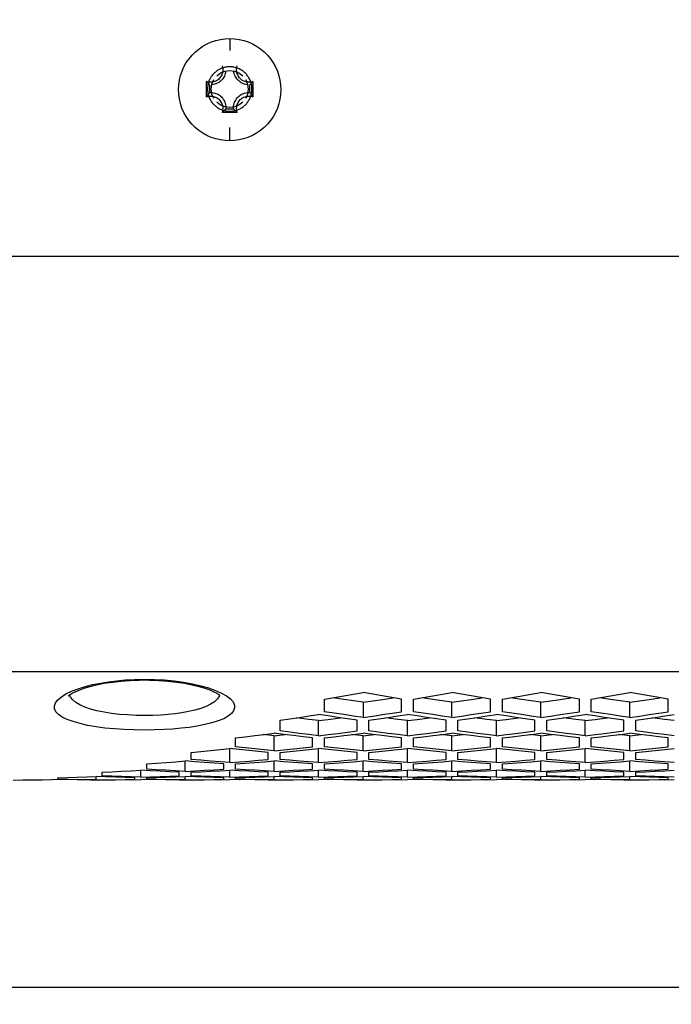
# Model space of a CAD drawing. Extents: x 0 to 420, y 0 to 297.
# Tile 53 of 75: x 281 to 290, y 209 to 222. Entities that reach past the tile are written whole.
import ezdxf

# ---------------------------------------------------------------- set-up
doc = ezdxf.new("R2010")
doc.units = 0
doc.header["$LTSCALE"] = 23.1
doc.layers.get('0').update_dxf_attribs({"linetype": 'CONTINUOUS'})
doc.layers.add('AXES', color=7, linetype='CONTINUOUS')
doc.layers.add('DIM_PILOTEES', color=7, linetype='CONTINUOUS')
doc.dimstyles.get("Standard").update_dxf_attribs({"dimtxt": 2.5, "dimasz": 2.5, "dimexe": 1.25, "dimexo": 0.625, "dimtad": 1, "dimcen": 2.5, "dimazin": 3, "dimtfac": 1, "dimtmove": 0, "dimatfit": 3})

# ---------------------------------------------------------------- blocks, each defined once
blk = doc.blocks.new('_FILLED')
at = {"color": 0, "linetype": 'BYBLOCK'}
blk.add_solid([(0, 0), (-1, 0.1429), (-1, -0.1429)], dxfattribs=at)
blk = doc.blocks.new('*D5')
at = {"layer": 'DIM_PILOTEES', "color": 2, "linetype": 'CONTINUOUS'}
for p, q in [((190.124, 209.109), (190.124, 278.743)), ((390.124, 209.109), (390.124, 278.743)), ((190.124, 276.743), (290.124, 276.743)), ((390.124, 276.743), (290.124, 276.743))]:
    blk.add_line(p, q, dxfattribs=at)
at = {"layer": 'DIM_PILOTEES', "color": 2, "linetype": 'CONTINUOUS', "xscale": 3.5, "yscale": 3.5, "zscale": 3.5, "rotation": 180}
blk.add_blockref('_FILLED', (190.124, 276.743), dxfattribs=at)
at = {"layer": 'DIM_PILOTEES', "color": 2, "linetype": 'CONTINUOUS', "xscale": 3.5, "yscale": 3.5, "zscale": 3.5}
blk.add_blockref('_FILLED', (390.124, 276.743), dxfattribs=at)

msp = doc.modelspace()

# ---------------------------------------------------------------- linework, layer by layer
at = {"color": 7, "linetype": 'CONTINUOUS'}
for p, q in [((284.114, 222.144), (284.114, 221.981)), ((283.801, 221.358), (283.801, 221.562)), ((283.843, 221.518), (283.843, 221.415)), ((284.33, 221.588), (284.355, 221.529)), ((284.355, 221.529), (284.364, 221.461)), ((284.386, 221.415), (284.386, 221.518)), ((284.428, 221.562), (284.428, 221.358)), ((283.874, 221.394), (283.864, 221.461)), ((283.899, 221.335), (283.874, 221.394)), ((284.217, 221.146), (284.012, 221.146)), ((284.063, 221.196), (284.166, 221.196)), ((284.114, 220.762), (284.114, 220.94)), ((281.904, 213.297), (281.981, 213.334)), ((283.923, 213.344), (284.004, 213.308)), ((283.975, 213.284), (283.97, 213.264)), ((285.394, 213.058), (285.394, 213.227)), ((285.654, 213.224), (285.51, 213.247)), ((285.914, 213.185), (285.914, 212.978)), ((286.434, 213.058), (286.434, 213.227)), ((286.594, 213.058), (286.594, 213.227)), ((286.854, 213.224), (286.71, 213.247)), ((287.114, 212.978), (287.114, 213.185)), ((287.634, 213.058), (287.634, 213.227)), ((287.794, 213.058), (287.794, 213.227)), ((288.054, 213.224), (287.91, 213.247)), ((288.314, 212.978), (288.314, 213.185)), ((288.834, 213.058), (288.834, 213.227)), ((288.994, 213.058), (288.994, 213.227)), ((289.254, 213.224), (289.11, 213.247)), ((289.514, 212.978), (289.514, 213.185)), ((290.034, 213.058), (290.034, 213.227)), ((284.794, 212.8), (284.794, 212.943)), ((285.314, 212.733), (285.314, 212.938)), ((285.834, 212.8), (285.834, 212.943)), ((285.994, 212.8), (285.994, 212.943)), ((286.514, 212.733), (286.514, 212.938)), ((287.034, 212.8), (287.034, 212.943)), ((287.194, 212.8), (287.194, 212.943)), ((287.714, 212.733), (287.714, 212.938)), ((288.234, 212.8), (288.234, 212.943)), ((288.394, 212.8), (288.394, 212.943)), ((288.914, 212.733), (288.914, 212.938)), ((289.434, 212.8), (289.434, 212.943)), ((289.594, 212.8), (289.594, 212.943)), ((284.714, 212.734), (284.564, 212.749)), ((284.714, 212.734), (284.865, 212.749)), ((285.314, 212.733), (285.184, 212.749)), ((285.314, 212.733), (285.445, 212.749)), ((285.914, 212.734), (285.764, 212.749)), ((285.914, 212.734), (286.065, 212.749)), ((286.514, 212.733), (286.384, 212.749)), ((286.514, 212.733), (286.645, 212.749)), ((287.114, 212.734), (286.964, 212.749)), ((287.114, 212.734), (287.265, 212.749)), ((287.714, 212.733), (287.584, 212.749)), ((287.714, 212.733), (287.845, 212.749)), ((288.314, 212.734), (288.164, 212.749)), ((288.314, 212.734), (288.465, 212.749)), ((288.914, 212.733), (288.784, 212.749)), ((288.914, 212.733), (289.045, 212.749)), ((289.514, 212.734), (289.364, 212.749)), ((289.514, 212.734), (289.665, 212.749)), ((290.114, 212.733), (289.984, 212.749)), ((284.194, 212.585), (284.194, 212.704)), ((284.714, 212.531), (284.714, 212.734)), ((285.234, 212.585), (285.234, 212.704)), ((285.394, 212.585), (285.394, 212.704)), ((285.914, 212.531), (285.914, 212.734)), ((286.434, 212.585), (286.434, 212.704)), ((286.594, 212.585), (286.594, 212.704)), ((287.114, 212.531), (287.114, 212.734)), ((287.634, 212.585), (287.634, 212.704)), ((287.794, 212.585), (287.794, 212.704)), ((288.314, 212.531), (288.314, 212.734)), ((288.834, 212.585), (288.834, 212.704)), ((288.994, 212.585), (288.994, 212.704)), ((289.514, 212.531), (289.514, 212.734)), ((290.034, 212.585), (290.034, 212.704)), ((283.594, 212.413), (283.594, 212.507)), ((284.114, 212.371), (284.114, 212.56)), ((284.244, 212.546), (284.114, 212.56)), ((284.714, 212.531), (284.584, 212.544)), ((284.634, 212.413), (284.634, 212.507)), ((284.714, 212.531), (284.845, 212.544)), ((284.794, 212.413), (284.794, 212.507)), ((285.185, 212.546), (285.314, 212.56)), ((285.314, 212.371), (285.314, 212.56)), ((285.444, 212.546), (285.314, 212.56)), ((285.914, 212.531), (285.784, 212.544)), ((285.834, 212.413), (285.834, 212.507)), ((285.914, 212.531), (286.045, 212.544)), ((285.994, 212.413), (285.994, 212.507)), ((286.385, 212.546), (286.514, 212.56)), ((286.514, 212.371), (286.514, 212.56)), ((286.644, 212.546), (286.514, 212.56)), ((287.114, 212.531), (286.984, 212.544)), ((287.034, 212.413), (287.034, 212.507)), ((287.114, 212.531), (287.245, 212.544)), ((287.194, 212.413), (287.194, 212.507)), ((287.585, 212.546), (287.714, 212.56)), ((287.714, 212.371), (287.714, 212.56)), ((287.844, 212.546), (287.714, 212.56)), ((288.314, 212.531), (288.184, 212.544)), ((288.234, 212.413), (288.234, 212.507)), ((288.314, 212.531), (288.445, 212.544)), ((288.394, 212.413), (288.394, 212.507)), ((288.785, 212.546), (288.914, 212.56)), ((288.914, 212.371), (288.914, 212.56)), ((289.044, 212.546), (288.914, 212.56)), ((289.514, 212.531), (289.384, 212.544)), ((289.434, 212.413), (289.434, 212.507)), ((289.514, 212.531), (289.645, 212.544)), ((289.594, 212.413), (289.594, 212.507)), ((289.985, 212.546), (290.114, 212.56)), ((282.994, 212.282), (282.994, 212.353)), ((283.514, 212.252), (283.514, 212.393)), ((283.644, 212.383), (283.514, 212.393)), ((284.114, 212.371), (283.984, 212.381)), ((284.034, 212.282), (284.034, 212.353)), ((284.114, 212.371), (284.245, 212.381)), ((284.194, 212.282), (284.194, 212.353)), ((284.585, 212.383), (284.714, 212.393)), ((284.714, 212.252), (284.714, 212.393)), ((284.844, 212.383), (284.714, 212.393)), ((285.314, 212.371), (285.184, 212.381)), ((285.234, 212.282), (285.234, 212.353)), ((285.314, 212.371), (285.445, 212.381)), ((285.394, 212.282), (285.394, 212.353)), ((285.785, 212.383), (285.914, 212.393)), ((285.914, 212.252), (285.914, 212.393)), ((286.044, 212.383), (285.914, 212.393)), ((286.514, 212.371), (286.384, 212.381)), ((286.434, 212.282), (286.434, 212.353)), ((286.514, 212.371), (286.645, 212.381)), ((286.594, 212.282), (286.594, 212.353)), ((286.985, 212.383), (287.114, 212.393)), ((287.114, 212.252), (287.114, 212.393)), ((287.244, 212.383), (287.114, 212.393)), ((287.714, 212.371), (287.584, 212.381)), ((287.634, 212.282), (287.634, 212.353)), ((287.714, 212.371), (287.845, 212.381)), ((287.794, 212.282), (287.794, 212.353)), ((288.185, 212.383), (288.314, 212.393)), ((288.314, 212.252), (288.314, 212.393)), ((288.444, 212.383), (288.314, 212.393)), ((288.914, 212.371), (288.784, 212.381)), ((288.834, 212.282), (288.834, 212.353)), ((288.914, 212.371), (289.045, 212.381)), ((288.994, 212.282), (288.994, 212.353)), ((289.385, 212.383), (289.514, 212.393)), ((289.514, 212.252), (289.514, 212.393)), ((289.644, 212.383), (289.514, 212.393)), ((290.114, 212.371), (289.984, 212.381)), ((290.034, 212.282), (290.034, 212.353)), ((282.394, 212.193), (282.394, 212.24)), ((282.914, 212.175), (282.914, 212.268)), ((283.044, 212.261), (282.914, 212.268)), ((283.514, 212.252), (283.384, 212.26)), ((283.434, 212.193), (283.434, 212.24)), ((283.514, 212.252), (283.645, 212.26)), ((283.594, 212.193), (283.594, 212.24)), ((283.985, 212.261), (284.114, 212.268)), ((284.114, 212.175), (284.114, 212.268)), ((284.244, 212.261), (284.114, 212.268)), ((284.714, 212.252), (284.584, 212.26)), ((284.634, 212.193), (284.634, 212.24)), ((284.714, 212.252), (284.845, 212.26)), ((284.794, 212.193), (284.794, 212.24)), ((285.185, 212.261), (285.314, 212.268)), ((285.314, 212.175), (285.314, 212.268)), ((285.444, 212.261), (285.314, 212.268)), ((285.914, 212.252), (285.784, 212.26)), ((285.834, 212.193), (285.834, 212.24)), ((285.914, 212.252), (286.045, 212.26)), ((285.994, 212.193), (285.994, 212.24)), ((286.385, 212.261), (286.514, 212.268)), ((286.514, 212.175), (286.514, 212.268)), ((286.644, 212.261), (286.514, 212.268)), ((287.114, 212.252), (286.984, 212.26)), ((287.034, 212.193), (287.034, 212.24)), ((287.114, 212.252), (287.245, 212.26)), ((287.194, 212.193), (287.194, 212.24)), ((287.585, 212.261), (287.714, 212.268)), ((287.714, 212.175), (287.714, 212.268)), ((287.844, 212.261), (287.714, 212.268)), ((288.314, 212.252), (288.184, 212.26)), ((288.234, 212.193), (288.234, 212.24)), ((288.314, 212.252), (288.445, 212.26)), ((288.394, 212.193), (288.394, 212.24)), ((288.785, 212.261), (288.914, 212.268)), ((288.914, 212.175), (288.914, 212.268)), ((289.044, 212.261), (288.914, 212.268)), ((289.514, 212.252), (289.384, 212.26)), ((289.434, 212.193), (289.434, 212.24)), ((289.514, 212.252), (289.645, 212.26)), ((289.594, 212.193), (289.594, 212.24)), ((289.985, 212.261), (290.114, 212.268)), ((281.844, 212.139), (281.714, 212.141)), ((281.794, 212.144), (281.794, 212.167)), ((282.314, 212.138), (282.184, 212.139)), ((282.234, 212.134), (282.234, 212.136)), ((282.314, 212.138), (282.314, 212.184)), ((282.444, 212.18), (282.314, 212.184)), ((282.314, 212.138), (282.444, 212.139)), ((282.394, 212.134), (282.394, 212.136)), ((282.914, 212.175), (282.784, 212.179)), ((282.784, 212.139), (282.914, 212.141)), ((282.834, 212.144), (282.834, 212.167)), ((282.914, 212.175), (283.045, 212.179)), ((283.044, 212.139), (282.914, 212.141)), ((282.994, 212.144), (282.994, 212.167)), ((283.514, 212.138), (283.384, 212.139)), ((283.385, 212.18), (283.514, 212.184)), ((283.434, 212.134), (283.434, 212.136)), ((283.514, 212.138), (283.514, 212.184)), ((283.644, 212.18), (283.514, 212.184)), ((283.514, 212.138), (283.644, 212.139)), ((283.594, 212.134), (283.594, 212.136)), ((284.114, 212.175), (283.984, 212.179)), ((283.984, 212.139), (284.114, 212.141)), ((284.034, 212.144), (284.034, 212.167)), ((284.114, 212.175), (284.245, 212.179)), ((284.244, 212.139), (284.114, 212.141)), ((284.194, 212.144), (284.194, 212.167)), ((284.714, 212.138), (284.584, 212.139)), ((284.585, 212.18), (284.714, 212.184)), ((284.634, 212.134), (284.634, 212.136)), ((284.714, 212.138), (284.714, 212.184)), ((284.844, 212.18), (284.714, 212.184)), ((284.714, 212.138), (284.844, 212.139)), ((284.794, 212.134), (284.794, 212.136)), ((285.314, 212.175), (285.184, 212.179)), ((285.184, 212.139), (285.314, 212.141)), ((285.234, 212.144), (285.234, 212.167)), ((285.314, 212.175), (285.445, 212.179)), ((285.444, 212.139), (285.314, 212.141)), ((285.394, 212.144), (285.394, 212.167)), ((285.914, 212.138), (285.784, 212.139)), ((285.785, 212.18), (285.914, 212.184)), ((285.834, 212.134), (285.834, 212.136)), ((285.914, 212.138), (285.914, 212.184)), ((286.044, 212.18), (285.914, 212.184)), ((285.914, 212.138), (286.044, 212.139)), ((285.994, 212.134), (285.994, 212.136)), ((286.514, 212.175), (286.384, 212.179)), ((286.384, 212.139), (286.514, 212.141)), ((286.434, 212.144), (286.434, 212.167)), ((286.514, 212.175), (286.645, 212.179)), ((286.644, 212.139), (286.514, 212.141)), ((286.594, 212.144), (286.594, 212.167)), ((287.114, 212.138), (286.984, 212.139)), ((286.985, 212.18), (287.114, 212.184)), ((287.034, 212.134), (287.034, 212.136)), ((287.114, 212.138), (287.114, 212.184)), ((287.244, 212.18), (287.114, 212.184)), ((287.114, 212.138), (287.244, 212.139)), ((287.194, 212.134), (287.194, 212.136)), ((287.714, 212.175), (287.584, 212.179)), ((287.584, 212.139), (287.714, 212.141)), ((287.634, 212.144), (287.634, 212.167)), ((287.714, 212.175), (287.845, 212.179)), ((287.844, 212.139), (287.714, 212.141)), ((287.794, 212.144), (287.794, 212.167)), ((288.314, 212.138), (288.184, 212.139)), ((288.185, 212.18), (288.314, 212.184)), ((288.234, 212.134), (288.234, 212.136)), ((288.314, 212.138), (288.314, 212.184)), ((288.444, 212.18), (288.314, 212.184)), ((288.314, 212.138), (288.444, 212.139)), ((288.394, 212.134), (288.394, 212.136)), ((288.914, 212.175), (288.784, 212.179)), ((288.784, 212.139), (288.914, 212.141)), ((288.834, 212.144), (288.834, 212.167)), ((288.914, 212.175), (289.045, 212.179)), ((289.044, 212.139), (288.914, 212.141)), ((288.994, 212.144), (288.994, 212.167)), ((289.514, 212.138), (289.384, 212.139)), ((289.385, 212.18), (289.514, 212.184)), ((289.434, 212.134), (289.434, 212.136)), ((289.514, 212.138), (289.514, 212.184)), ((289.644, 212.18), (289.514, 212.184)), ((289.514, 212.138), (289.644, 212.139)), ((289.594, 212.134), (289.594, 212.136)), ((290.114, 212.175), (289.984, 212.179)), ((289.984, 212.139), (290.114, 212.141)), ((290.034, 212.144), (290.034, 212.167)), ((387.124, 209.334), (193.224, 209.334))]:
    msp.add_line(p, q, dxfattribs=at)
for points in [[(284.114, 220.762), (284.051, 220.765), (283.988, 220.774), (283.926, 220.789), (283.865, 220.809), (283.807, 220.835), (283.751, 220.866), (283.698, 220.902), (283.649, 220.943), (283.604, 220.988), (283.563, 221.037), (283.527, 221.09), (283.496, 221.146), (283.47, 221.204), (283.45, 221.265), (283.435, 221.327), (283.427, 221.39), (283.424, 221.454), (283.427, 221.518), (283.436, 221.581), (283.451, 221.644), (283.471, 221.704), (283.497, 221.763), (283.528, 221.818), (283.565, 221.871), (283.606, 221.92), (283.651, 221.965), (283.7, 222.006), (283.753, 222.042), (283.809, 222.072), (283.868, 222.098), (283.928, 222.118), (283.99, 222.132), (284.052, 222.141), (284.114, 222.144)], [(284.114, 222.144), (284.178, 222.141), (284.241, 222.132), (284.303, 222.117), (284.364, 222.097), (284.422, 222.071), (284.478, 222.04), (284.531, 222.004), (284.58, 221.963), (284.625, 221.918), (284.666, 221.869), (284.702, 221.816), (284.733, 221.76), (284.759, 221.702), (284.779, 221.641), (284.793, 221.579), (284.802, 221.516), (284.805, 221.452), (284.802, 221.388), (284.793, 221.325), (284.778, 221.263), (284.758, 221.202), (284.732, 221.144), (284.701, 221.088), (284.664, 221.035), (284.623, 220.986), (284.578, 220.941), (284.529, 220.901), (284.476, 220.865), (284.42, 220.834), (284.361, 220.808), (284.301, 220.788), (284.239, 220.774), (284.177, 220.765), (284.114, 220.762)], [(284.062, 221.704), (284.062, 221.703), (284.059, 221.686), (284.055, 221.669), (284.049, 221.652), (284.042, 221.636), (284.034, 221.621), (284.025, 221.606), (284.014, 221.592), (284.002, 221.579), (283.989, 221.567), (283.975, 221.557), (283.961, 221.547), (283.945, 221.539), (283.929, 221.532), (283.913, 221.526), (283.896, 221.522), (283.878, 221.519), (283.873, 221.519)], [(284.02, 221.697), (284.017, 221.682), (284.012, 221.667), (284.007, 221.652), (284, 221.639), (283.992, 221.626), (283.983, 221.613), (283.972, 221.602), (283.961, 221.591), (283.948, 221.582), (283.935, 221.574), (283.922, 221.567), (283.907, 221.562), (283.892, 221.557)], [(283.939, 221.639), (283.99, 221.678), (284.05, 221.703), (284.114, 221.711), (284.179, 221.703), (284.239, 221.678), (284.29, 221.639)], [(284.012, 221.773), (284.017, 221.758), (284.019, 221.743), (284.021, 221.728), (284.021, 221.712), (284.02, 221.697)], [(284.356, 221.519), (284.351, 221.519), (284.333, 221.522), (284.316, 221.526), (284.3, 221.532), (284.284, 221.539), (284.268, 221.547), (284.254, 221.557), (284.24, 221.567), (284.227, 221.579), (284.215, 221.592), (284.204, 221.606), (284.195, 221.621), (284.186, 221.636), (284.18, 221.652), (284.174, 221.669), (284.17, 221.686), (284.167, 221.703), (284.167, 221.704)], [(284.212, 221.682), (284.209, 221.697), (284.208, 221.712), (284.208, 221.728), (284.21, 221.743), (284.212, 221.758), (284.217, 221.773)], [(284.352, 221.555), (284.337, 221.557), (284.322, 221.562), (284.307, 221.567), (284.294, 221.574), (284.28, 221.582), (284.268, 221.591), (284.257, 221.602), (284.246, 221.613), (284.237, 221.626), (284.229, 221.639), (284.222, 221.652), (284.216, 221.667), (284.212, 221.682)], [(283.843, 221.518), (283.836, 221.525), (283.828, 221.532), (283.821, 221.539), (283.814, 221.547), (283.808, 221.554), (283.801, 221.562)], [(283.892, 221.557), (283.877, 221.555), (283.862, 221.553), (283.846, 221.553), (283.831, 221.555), (283.816, 221.558), (283.801, 221.562)], [(283.864, 221.461), (283.874, 221.529), (283.899, 221.588)], [(284.428, 221.562), (284.413, 221.558), (284.398, 221.555), (284.383, 221.553), (284.367, 221.553), (284.352, 221.555)], [(284.386, 221.518), (284.393, 221.525), (284.401, 221.532), (284.408, 221.539), (284.415, 221.547), (284.421, 221.554), (284.428, 221.562)], [(283.843, 221.415), (283.836, 221.406), (283.828, 221.396), (283.821, 221.387), (283.814, 221.377), (283.808, 221.367), (283.801, 221.358)], [(283.843, 221.415), (283.861, 221.416), (283.878, 221.414), (283.896, 221.412), (283.913, 221.407), (283.929, 221.402), (283.945, 221.395), (283.961, 221.387), (283.975, 221.377), (283.989, 221.366), (284.002, 221.354), (284.014, 221.342), (284.025, 221.328), (284.034, 221.313), (284.042, 221.298), (284.049, 221.282), (284.055, 221.265), (284.059, 221.248), (284.062, 221.231), (284.063, 221.213), (284.063, 221.196)], [(284.166, 221.196), (284.166, 221.213), (284.167, 221.231), (284.17, 221.248), (284.174, 221.265), (284.18, 221.282), (284.186, 221.298), (284.195, 221.313), (284.204, 221.328), (284.215, 221.342), (284.227, 221.354), (284.24, 221.366), (284.254, 221.377), (284.268, 221.387), (284.284, 221.395), (284.3, 221.402), (284.316, 221.407), (284.333, 221.412), (284.351, 221.414), (284.368, 221.416), (284.386, 221.415)], [(284.364, 221.461), (284.355, 221.394), (284.33, 221.335)], [(284.386, 221.415), (284.393, 221.406), (284.401, 221.396), (284.408, 221.387), (284.415, 221.377), (284.421, 221.367), (284.428, 221.358)], [(283.801, 221.358), (283.816, 221.362), (283.831, 221.365), (283.846, 221.366), (283.862, 221.366), (283.877, 221.365), (283.892, 221.362), (283.907, 221.358), (283.922, 221.352), (283.935, 221.345), (283.948, 221.337), (283.961, 221.328), (283.972, 221.318), (283.983, 221.306), (283.992, 221.294), (284, 221.281), (284.007, 221.267), (284.012, 221.252), (284.017, 221.238), (284.02, 221.222), (284.021, 221.207), (284.021, 221.192), (284.019, 221.176), (284.017, 221.161), (284.012, 221.146)], [(284.29, 221.284), (284.239, 221.244), (284.179, 221.22), (284.114, 221.211), (284.05, 221.22), (283.99, 221.244), (283.939, 221.284)], [(284.217, 221.146), (284.212, 221.161), (284.21, 221.176), (284.208, 221.192), (284.208, 221.207), (284.209, 221.222), (284.212, 221.238), (284.216, 221.252), (284.222, 221.267), (284.229, 221.281), (284.237, 221.294), (284.246, 221.306), (284.257, 221.318), (284.268, 221.328), (284.28, 221.337), (284.294, 221.345), (284.307, 221.352), (284.322, 221.358), (284.337, 221.362), (284.352, 221.365), (284.367, 221.366), (284.383, 221.366), (284.398, 221.365), (284.413, 221.362), (284.428, 221.358)], [(284.063, 221.196), (284.055, 221.187), (284.046, 221.178), (284.038, 221.17), (284.03, 221.162), (284.021, 221.154), (284.012, 221.146)], [(284.166, 221.196), (284.174, 221.187), (284.182, 221.178), (284.191, 221.17), (284.199, 221.162), (284.208, 221.154), (284.217, 221.146)], [(281.935, 213.268), (281.935, 213.268), (281.942, 213.275), (281.959, 213.288), (281.988, 213.306), (282.029, 213.328), (282.082, 213.35), (282.148, 213.374), (282.227, 213.398), (282.318, 213.42), (282.421, 213.441), (282.532, 213.458), (282.649, 213.471), (282.771, 213.48), (282.894, 213.485), (282.964, 213.486)], [(281.981, 213.334), (282.068, 213.368), (282.165, 213.398), (282.269, 213.424), (282.372, 213.445), (282.479, 213.462), (282.589, 213.476), (282.705, 213.486), (282.831, 213.493), (282.964, 213.496)], [(282.964, 213.496), (283.099, 213.493), (283.232, 213.486), (283.363, 213.473), (283.49, 213.456), (283.611, 213.434), (283.725, 213.408), (283.829, 213.378), (283.923, 213.344)], [(282.964, 213.486), (283.031, 213.485), (283.155, 213.48), (283.277, 213.471), (283.395, 213.458), (283.506, 213.441), (283.609, 213.421), (283.7, 213.398), (283.779, 213.375), (283.846, 213.351), (283.899, 213.328), (283.94, 213.307), (283.969, 213.289), (283.981, 213.28)], [(282.964, 212.81), (282.826, 212.812), (282.691, 212.817), (282.559, 212.826), (282.431, 212.838), (282.31, 212.855), (282.197, 212.874), (282.094, 212.897), (282.001, 212.924), (281.921, 212.953), (281.855, 212.986), (281.804, 213.021), (281.769, 213.058), (281.75, 213.097), (281.748, 213.137), (281.764, 213.178), (281.795, 213.219), (281.842, 213.259), (281.904, 213.297)], [(282.964, 213.006), (282.85, 213.008), (282.736, 213.014), (282.626, 213.022), (282.519, 213.035), (282.418, 213.051), (282.323, 213.07), (282.237, 213.093), (282.16, 213.119), (282.093, 213.149), (282.038, 213.181), (281.995, 213.216), (281.965, 213.253), (281.953, 213.283)], [(284.004, 213.308), (284.071, 213.27), (284.123, 213.23), (284.159, 213.189), (284.178, 213.148), (284.181, 213.108), (284.167, 213.069), (284.138, 213.032), (284.092, 212.997), (284.033, 212.964), (283.959, 212.934), (283.874, 212.907), (283.777, 212.884), (283.673, 212.863), (283.568, 212.847), (283.459, 212.834), (283.347, 212.824), (283.229, 212.816), (283.101, 212.812), (282.964, 212.81)], [(285.394, 213.227), (285.525, 213.249), (285.655, 213.272), (285.785, 213.294), (285.914, 213.317)], [(286.434, 213.227), (286.304, 213.249), (286.174, 213.272), (286.044, 213.294), (285.914, 213.317)], [(286.594, 213.227), (286.725, 213.249), (286.855, 213.272), (286.985, 213.294), (287.114, 213.317)], [(287.634, 213.227), (287.504, 213.249), (287.374, 213.272), (287.244, 213.294), (287.114, 213.317)], [(287.794, 213.227), (287.925, 213.249), (288.055, 213.272), (288.185, 213.294), (288.314, 213.317)], [(288.834, 213.227), (288.704, 213.249), (288.574, 213.272), (288.444, 213.294), (288.314, 213.317)], [(288.994, 213.227), (289.125, 213.249), (289.255, 213.272), (289.385, 213.294), (289.514, 213.317)], [(290.034, 213.227), (289.904, 213.249), (289.774, 213.272), (289.644, 213.294), (289.514, 213.317)], [(283.97, 213.264), (283.945, 213.227), (283.907, 213.192), (283.857, 213.16), (283.796, 213.13), (283.724, 213.103), (283.643, 213.08), (283.557, 213.06), (283.468, 213.044), (283.378, 213.031), (283.284, 213.021), (283.185, 213.013), (283.078, 213.008), (282.964, 213.006)], [(285.914, 213.185), (285.784, 213.205), (285.654, 213.224)], [(285.914, 213.185), (286.045, 213.205), (286.175, 213.224), (286.319, 213.247)], [(287.114, 213.185), (286.984, 213.205), (286.854, 213.224)], [(287.114, 213.185), (287.245, 213.205), (287.375, 213.224), (287.519, 213.247)], [(288.314, 213.185), (288.184, 213.205), (288.054, 213.224)], [(288.314, 213.185), (288.445, 213.205), (288.575, 213.224), (288.719, 213.247)], [(289.514, 213.185), (289.384, 213.205), (289.254, 213.224)], [(289.514, 213.185), (289.645, 213.205), (289.775, 213.224), (289.919, 213.247)], [(284.794, 212.943), (284.925, 212.962), (285.055, 212.981), (285.185, 213.001), (285.314, 213.021)], [(285.834, 212.943), (285.704, 212.962), (285.574, 212.981), (285.444, 213.001), (285.314, 213.021)], [(285.914, 212.978), (285.784, 212.998), (285.654, 213.018), (285.524, 213.037), (285.394, 213.058)], [(285.914, 212.978), (286.045, 212.998), (286.175, 213.018), (286.305, 213.037), (286.434, 213.058)], [(285.994, 212.943), (286.125, 212.962), (286.255, 212.981), (286.385, 213.001), (286.514, 213.021)], [(287.034, 212.943), (286.904, 212.962), (286.774, 212.981), (286.644, 213.001), (286.514, 213.021)], [(287.114, 212.978), (286.984, 212.998), (286.854, 213.018), (286.724, 213.037), (286.594, 213.058)], [(287.114, 212.978), (287.245, 212.998), (287.375, 213.018), (287.505, 213.037), (287.634, 213.058)], [(287.194, 212.943), (287.325, 212.962), (287.455, 212.981), (287.585, 213.001), (287.714, 213.021)], [(288.234, 212.943), (288.104, 212.962), (287.974, 212.981), (287.844, 213.001), (287.714, 213.021)], [(288.314, 212.978), (288.184, 212.998), (288.054, 213.018), (287.924, 213.037), (287.794, 213.058)], [(288.314, 212.978), (288.445, 212.998), (288.575, 213.018), (288.705, 213.037), (288.834, 213.058)], [(288.394, 212.943), (288.525, 212.962), (288.655, 212.981), (288.785, 213.001), (288.914, 213.021)], [(289.434, 212.943), (289.304, 212.962), (289.174, 212.981), (289.044, 213.001), (288.914, 213.021)], [(289.514, 212.978), (289.384, 212.998), (289.254, 213.018), (289.124, 213.037), (288.994, 213.058)], [(289.514, 212.978), (289.645, 212.998), (289.775, 213.018), (289.905, 213.037), (290.034, 213.058)], [(289.594, 212.943), (289.725, 212.962), (289.855, 212.981), (289.985, 213.001), (290.114, 213.021)], [(285.314, 212.938), (285.184, 212.954), (285.054, 212.971), (285.016, 212.976)], [(285.314, 212.938), (285.445, 212.954), (285.575, 212.971), (285.613, 212.976)], [(286.514, 212.938), (286.384, 212.954), (286.254, 212.971), (286.216, 212.976)], [(286.514, 212.938), (286.645, 212.954), (286.775, 212.971), (286.813, 212.976)], [(287.714, 212.938), (287.584, 212.954), (287.454, 212.971), (287.416, 212.976)], [(287.714, 212.938), (287.845, 212.954), (287.975, 212.971), (288.013, 212.976)], [(288.914, 212.938), (288.784, 212.954), (288.654, 212.971), (288.616, 212.976)], [(288.914, 212.938), (289.045, 212.954), (289.175, 212.971), (289.213, 212.976)], [(290.114, 212.938), (289.984, 212.954), (289.854, 212.971), (289.816, 212.976)], [(284.194, 212.704), (284.325, 212.72), (284.455, 212.736), (284.585, 212.752), (284.714, 212.768)], [(285.234, 212.704), (285.104, 212.72), (284.974, 212.736), (284.844, 212.752), (284.714, 212.768)], [(285.184, 212.749), (285.054, 212.766), (284.924, 212.783), (284.794, 212.8)], [(285.394, 212.704), (285.525, 212.72), (285.655, 212.736), (285.785, 212.752), (285.914, 212.768)], [(285.445, 212.749), (285.575, 212.766), (285.705, 212.783), (285.834, 212.8)], [(286.434, 212.704), (286.304, 212.72), (286.174, 212.736), (286.044, 212.752), (285.914, 212.768)], [(286.384, 212.749), (286.254, 212.766), (286.124, 212.783), (285.994, 212.8)], [(286.594, 212.704), (286.725, 212.72), (286.855, 212.736), (286.985, 212.752), (287.114, 212.768)], [(286.645, 212.749), (286.775, 212.766), (286.905, 212.783), (287.034, 212.8)], [(287.634, 212.704), (287.504, 212.72), (287.374, 212.736), (287.244, 212.752), (287.114, 212.768)], [(287.584, 212.749), (287.454, 212.766), (287.324, 212.783), (287.194, 212.8)], [(287.794, 212.704), (287.925, 212.72), (288.055, 212.736), (288.185, 212.752), (288.314, 212.768)], [(287.845, 212.749), (287.975, 212.766), (288.105, 212.783), (288.234, 212.8)], [(288.834, 212.704), (288.704, 212.72), (288.574, 212.736), (288.444, 212.752), (288.314, 212.768)], [(288.784, 212.749), (288.654, 212.766), (288.524, 212.783), (288.394, 212.8)], [(288.994, 212.704), (289.125, 212.72), (289.255, 212.736), (289.385, 212.752), (289.514, 212.768)], [(289.045, 212.749), (289.175, 212.766), (289.305, 212.783), (289.434, 212.8)], [(290.034, 212.704), (289.904, 212.72), (289.774, 212.736), (289.644, 212.752), (289.514, 212.768)], [(289.984, 212.749), (289.854, 212.766), (289.724, 212.783), (289.594, 212.8)], [(283.594, 212.507), (283.725, 212.52), (283.855, 212.533), (283.985, 212.546), (284.114, 212.56)], [(284.584, 212.544), (284.454, 212.558), (284.324, 212.571), (284.194, 212.585)], [(284.634, 212.507), (284.504, 212.52), (284.374, 212.533), (284.244, 212.546)], [(284.794, 212.507), (284.925, 212.52), (285.055, 212.533), (285.185, 212.546)], [(284.845, 212.544), (284.975, 212.558), (285.105, 212.571), (285.234, 212.585)], [(285.784, 212.544), (285.654, 212.558), (285.524, 212.571), (285.394, 212.585)], [(285.834, 212.507), (285.704, 212.52), (285.574, 212.533), (285.444, 212.546)], [(285.994, 212.507), (286.125, 212.52), (286.255, 212.533), (286.385, 212.546)], [(286.045, 212.544), (286.175, 212.558), (286.305, 212.571), (286.434, 212.585)], [(286.984, 212.544), (286.854, 212.558), (286.724, 212.571), (286.594, 212.585)], [(287.034, 212.507), (286.904, 212.52), (286.774, 212.533), (286.644, 212.546)], [(287.194, 212.507), (287.325, 212.52), (287.455, 212.533), (287.585, 212.546)], [(287.245, 212.544), (287.375, 212.558), (287.505, 212.571), (287.634, 212.585)], [(288.184, 212.544), (288.054, 212.558), (287.924, 212.571), (287.794, 212.585)], [(288.234, 212.507), (288.104, 212.52), (287.974, 212.533), (287.844, 212.546)], [(288.394, 212.507), (288.525, 212.52), (288.655, 212.533), (288.785, 212.546)], [(288.445, 212.544), (288.575, 212.558), (288.705, 212.571), (288.834, 212.585)], [(289.384, 212.544), (289.254, 212.558), (289.124, 212.571), (288.994, 212.585)], [(289.434, 212.507), (289.304, 212.52), (289.174, 212.533), (289.044, 212.546)], [(289.594, 212.507), (289.725, 212.52), (289.855, 212.533), (289.985, 212.546)], [(289.645, 212.544), (289.775, 212.558), (289.905, 212.571), (290.034, 212.585)], [(282.994, 212.353), (283.125, 212.363), (283.255, 212.373), (283.385, 212.383), (283.514, 212.393)], [(283.984, 212.381), (283.854, 212.392), (283.724, 212.402), (283.594, 212.413)], [(284.034, 212.353), (283.904, 212.363), (283.774, 212.373), (283.644, 212.383)], [(284.194, 212.353), (284.325, 212.363), (284.455, 212.373), (284.585, 212.383)], [(284.245, 212.381), (284.375, 212.392), (284.505, 212.402), (284.634, 212.413)], [(285.184, 212.381), (285.054, 212.392), (284.924, 212.402), (284.794, 212.413)], [(285.234, 212.353), (285.104, 212.363), (284.974, 212.373), (284.844, 212.383)], [(285.394, 212.353), (285.525, 212.363), (285.655, 212.373), (285.785, 212.383)], [(285.445, 212.381), (285.575, 212.392), (285.705, 212.402), (285.834, 212.413)], [(286.384, 212.381), (286.254, 212.392), (286.124, 212.402), (285.994, 212.413)], [(286.434, 212.353), (286.304, 212.363), (286.174, 212.373), (286.044, 212.383)], [(286.594, 212.353), (286.725, 212.363), (286.855, 212.373), (286.985, 212.383)], [(286.645, 212.381), (286.775, 212.392), (286.905, 212.402), (287.034, 212.413)], [(287.584, 212.381), (287.454, 212.392), (287.324, 212.402), (287.194, 212.413)], [(287.634, 212.353), (287.504, 212.363), (287.374, 212.373), (287.244, 212.383)], [(287.794, 212.353), (287.925, 212.363), (288.055, 212.373), (288.185, 212.383)], [(287.845, 212.381), (287.975, 212.392), (288.105, 212.402), (288.234, 212.413)], [(288.784, 212.381), (288.654, 212.392), (288.524, 212.402), (288.394, 212.413)], [(288.834, 212.353), (288.704, 212.363), (288.574, 212.373), (288.444, 212.383)], [(288.994, 212.353), (289.125, 212.363), (289.255, 212.373), (289.385, 212.383)], [(289.045, 212.381), (289.175, 212.392), (289.305, 212.402), (289.434, 212.413)], [(289.984, 212.381), (289.854, 212.392), (289.724, 212.402), (289.594, 212.413)], [(290.034, 212.353), (289.904, 212.363), (289.774, 212.373), (289.644, 212.383)], [(282.394, 212.24), (282.525, 212.247), (282.655, 212.254), (282.785, 212.261), (282.914, 212.268)], [(283.384, 212.26), (283.254, 212.267), (283.124, 212.275), (282.994, 212.282)], [(283.434, 212.24), (283.304, 212.247), (283.174, 212.254), (283.044, 212.261)], [(283.594, 212.24), (283.725, 212.247), (283.855, 212.254), (283.985, 212.261)], [(283.645, 212.26), (283.775, 212.267), (283.905, 212.275), (284.034, 212.282)], [(284.584, 212.26), (284.454, 212.267), (284.324, 212.275), (284.194, 212.282)], [(284.634, 212.24), (284.504, 212.247), (284.374, 212.254), (284.244, 212.261)], [(284.794, 212.24), (284.925, 212.247), (285.055, 212.254), (285.185, 212.261)], [(284.845, 212.26), (284.975, 212.267), (285.105, 212.275), (285.234, 212.282)], [(285.784, 212.26), (285.654, 212.267), (285.524, 212.275), (285.394, 212.282)], [(285.834, 212.24), (285.704, 212.247), (285.574, 212.254), (285.444, 212.261)], [(285.994, 212.24), (286.125, 212.247), (286.255, 212.254), (286.385, 212.261)], [(286.045, 212.26), (286.175, 212.267), (286.305, 212.275), (286.434, 212.282)], [(286.984, 212.26), (286.854, 212.267), (286.724, 212.275), (286.594, 212.282)], [(287.034, 212.24), (286.904, 212.247), (286.774, 212.254), (286.644, 212.261)], [(287.194, 212.24), (287.325, 212.247), (287.455, 212.254), (287.585, 212.261)], [(287.245, 212.26), (287.375, 212.267), (287.505, 212.275), (287.634, 212.282)], [(288.184, 212.26), (288.054, 212.267), (287.924, 212.275), (287.794, 212.282)], [(288.234, 212.24), (288.104, 212.247), (287.974, 212.254), (287.844, 212.261)], [(288.394, 212.24), (288.525, 212.247), (288.655, 212.254), (288.785, 212.261)], [(288.445, 212.26), (288.575, 212.267), (288.705, 212.275), (288.834, 212.282)], [(289.384, 212.26), (289.254, 212.267), (289.124, 212.275), (288.994, 212.282)], [(289.434, 212.24), (289.304, 212.247), (289.174, 212.254), (289.044, 212.261)], [(289.594, 212.24), (289.725, 212.247), (289.855, 212.254), (289.985, 212.261)], [(289.645, 212.26), (289.775, 212.267), (289.905, 212.275), (290.034, 212.282)], [(281.194, 212.136), (281.324, 212.137), (281.454, 212.138), (281.584, 212.139), (281.714, 212.141)], [(281.794, 212.167), (281.925, 212.171), (282.055, 212.175), (282.185, 212.18), (282.314, 212.184)], [(282.184, 212.139), (282.054, 212.14), (281.924, 212.142), (281.794, 212.144)], [(282.784, 212.179), (282.654, 212.183), (282.524, 212.188), (282.394, 212.193)], [(282.834, 212.167), (282.704, 212.171), (282.574, 212.175), (282.444, 212.18)], [(282.444, 212.139), (282.574, 212.14), (282.704, 212.142), (282.834, 212.144)], [(282.994, 212.167), (283.125, 212.171), (283.255, 212.175), (283.385, 212.18)], [(283.384, 212.139), (283.254, 212.14), (283.124, 212.142), (282.994, 212.144)], [(283.045, 212.179), (283.175, 212.183), (283.305, 212.188), (283.434, 212.193)], [(283.984, 212.179), (283.854, 212.183), (283.724, 212.188), (283.594, 212.193)], [(284.034, 212.167), (283.904, 212.171), (283.774, 212.175), (283.644, 212.18)], [(283.644, 212.139), (283.774, 212.14), (283.904, 212.142), (284.034, 212.144)], [(284.194, 212.167), (284.325, 212.171), (284.455, 212.175), (284.585, 212.18)], [(284.584, 212.139), (284.454, 212.14), (284.324, 212.142), (284.194, 212.144)], [(284.245, 212.179), (284.375, 212.183), (284.505, 212.188), (284.634, 212.193)], [(285.184, 212.179), (285.054, 212.183), (284.924, 212.188), (284.794, 212.193)], [(285.234, 212.167), (285.104, 212.171), (284.974, 212.175), (284.844, 212.18)], [(284.844, 212.139), (284.974, 212.14), (285.104, 212.142), (285.234, 212.144)], [(285.394, 212.167), (285.525, 212.171), (285.655, 212.175), (285.785, 212.18)], [(285.784, 212.139), (285.654, 212.14), (285.524, 212.142), (285.394, 212.144)], [(285.445, 212.179), (285.575, 212.183), (285.705, 212.188), (285.834, 212.193)], [(286.384, 212.179), (286.254, 212.183), (286.124, 212.188), (285.994, 212.193)], [(286.434, 212.167), (286.304, 212.171), (286.174, 212.175), (286.044, 212.18)], [(286.044, 212.139), (286.174, 212.14), (286.304, 212.142), (286.434, 212.144)], [(286.594, 212.167), (286.725, 212.171), (286.855, 212.175), (286.985, 212.18)], [(286.984, 212.139), (286.854, 212.14), (286.724, 212.142), (286.594, 212.144)], [(286.645, 212.179), (286.775, 212.183), (286.905, 212.188), (287.034, 212.193)], [(287.584, 212.179), (287.454, 212.183), (287.324, 212.188), (287.194, 212.193)], [(287.634, 212.167), (287.504, 212.171), (287.374, 212.175), (287.244, 212.18)], [(287.244, 212.139), (287.374, 212.14), (287.504, 212.142), (287.634, 212.144)], [(287.794, 212.167), (287.925, 212.171), (288.055, 212.175), (288.185, 212.18)], [(288.184, 212.139), (288.054, 212.14), (287.924, 212.142), (287.794, 212.144)], [(287.845, 212.179), (287.975, 212.183), (288.105, 212.188), (288.234, 212.193)], [(288.784, 212.179), (288.654, 212.183), (288.524, 212.188), (288.394, 212.193)], [(288.834, 212.167), (288.704, 212.171), (288.574, 212.175), (288.444, 212.18)], [(288.444, 212.139), (288.574, 212.14), (288.704, 212.142), (288.834, 212.144)], [(288.994, 212.167), (289.125, 212.171), (289.255, 212.175), (289.385, 212.18)], [(289.384, 212.139), (289.254, 212.14), (289.124, 212.142), (288.994, 212.144)], [(289.045, 212.179), (289.175, 212.183), (289.305, 212.188), (289.434, 212.193)], [(289.984, 212.179), (289.854, 212.183), (289.724, 212.188), (289.594, 212.193)], [(290.034, 212.167), (289.904, 212.171), (289.774, 212.175), (289.644, 212.18)], [(289.644, 212.139), (289.774, 212.14), (289.904, 212.142), (290.034, 212.144)]]:
    msp.add_lwpolyline(points, dxfattribs=at)
at = {"color": 2, "linetype": 'CONTINUOUS'}
for points in [[(284.114, 221.761), (284.102, 221.761), (284.09, 221.76), (284.078, 221.759), (284.066, 221.757), (284.054, 221.755), (284.043, 221.753), (284.031, 221.749), (284.019, 221.746), (284.008, 221.742), (283.997, 221.737), (283.986, 221.732), (283.975, 221.727), (283.964, 221.721), (283.954, 221.715), (283.944, 221.708), (283.934, 221.701), (283.925, 221.694), (283.916, 221.686), (283.907, 221.678), (283.898, 221.669), (283.89, 221.66), (283.882, 221.651), (283.875, 221.641), (283.868, 221.632), (283.861, 221.622), (283.855, 221.611), (283.849, 221.601), (283.843, 221.59), (283.838, 221.579), (283.834, 221.568), (283.83, 221.556), (283.826, 221.545), (283.823, 221.533), (283.821, 221.521), (283.818, 221.509), (283.817, 221.497), (283.815, 221.485), (283.815, 221.473), (283.814, 221.461), (283.815, 221.449), (283.815, 221.437), (283.817, 221.425), (283.818, 221.413), (283.821, 221.401), (283.823, 221.39), (283.826, 221.378), (283.83, 221.366), (283.834, 221.355), (283.838, 221.344), (283.843, 221.333), (283.849, 221.322), (283.855, 221.311), (283.861, 221.301), (283.868, 221.291), (283.875, 221.281), (283.882, 221.272), (283.89, 221.262), (283.898, 221.254), (283.907, 221.245), (283.916, 221.237), (283.925, 221.229), (283.934, 221.221), (283.944, 221.214), (283.954, 221.208), (283.964, 221.201), (283.975, 221.196), (283.986, 221.19), (283.997, 221.185), (284.008, 221.181), (284.019, 221.177), (284.031, 221.173), (284.043, 221.17), (284.054, 221.167), (284.066, 221.165), (284.078, 221.163), (284.09, 221.162), (284.102, 221.161), (284.114, 221.161)], [(284.114, 221.161), (284.127, 221.161), (284.139, 221.162), (284.151, 221.163), (284.163, 221.165), (284.174, 221.167), (284.186, 221.17), (284.198, 221.173), (284.209, 221.177), (284.221, 221.181), (284.232, 221.185), (284.243, 221.19), (284.254, 221.196), (284.264, 221.201), (284.275, 221.208), (284.285, 221.214), (284.295, 221.221), (284.304, 221.229), (284.313, 221.237), (284.322, 221.245), (284.331, 221.254), (284.339, 221.262), (284.347, 221.272), (284.354, 221.281), (284.361, 221.291), (284.368, 221.301), (284.374, 221.311), (284.38, 221.322), (284.386, 221.333), (284.39, 221.344), (284.395, 221.355), (284.399, 221.366), (284.403, 221.378), (284.406, 221.39), (284.408, 221.401), (284.411, 221.413), (284.412, 221.425), (284.413, 221.437), (284.414, 221.449), (284.414, 221.461), (284.414, 221.473), (284.413, 221.485), (284.412, 221.497), (284.411, 221.509), (284.408, 221.521), (284.406, 221.533), (284.403, 221.545), (284.399, 221.556), (284.395, 221.568), (284.39, 221.579), (284.386, 221.59), (284.38, 221.601), (284.374, 221.611), (284.368, 221.622), (284.361, 221.632), (284.354, 221.641), (284.347, 221.651), (284.339, 221.66), (284.331, 221.669), (284.322, 221.678), (284.313, 221.686), (284.304, 221.694), (284.295, 221.701), (284.285, 221.708), (284.275, 221.715), (284.264, 221.721), (284.254, 221.727), (284.243, 221.732), (284.232, 221.737), (284.221, 221.742), (284.209, 221.746), (284.198, 221.749), (284.186, 221.753), (284.174, 221.755), (284.163, 221.757), (284.151, 221.759), (284.139, 221.76), (284.127, 221.761), (284.114, 221.761)]]:
    msp.add_lwpolyline(points, dxfattribs=at)
at = {"layer": 'AXES', "color": 7, "linetype": 'CONTINUOUS'}
for p, q in [((299.914, 219.2), (280.314, 219.2)), ((299.914, 213.596), (280.314, 213.596)), ((282.394, 212.134), (282.234, 212.134)), ((283.594, 212.134), (283.434, 212.134)), ((284.794, 212.134), (284.634, 212.134)), ((285.994, 212.134), (285.834, 212.134)), ((287.194, 212.134), (287.034, 212.134)), ((288.394, 212.134), (288.234, 212.134)), ((289.594, 212.134), (289.434, 212.134))]:
    msp.add_line(p, q, dxfattribs=at)

# ---------------------------------------------------------------- dimensions: what is measured, and where the dimension line sits
at = {"layer": 'DIM_PILOTEES', "color": 2, "linetype": 'CONTINUOUS'}
dim = msp.add_linear_dim(base=(190.124, 276.743), p1=(390.124, 209.109), p2=(190.124, 209.109), angle=180, dimstyle='Standard', dxfattribs=at)
dim.commit()
dim.dimension.update_dxf_attribs({"geometry": '*D5', "text_midpoint": (281.365, 276.743), "dimtype": 128})

doc.saveas('drawing.dxf')
